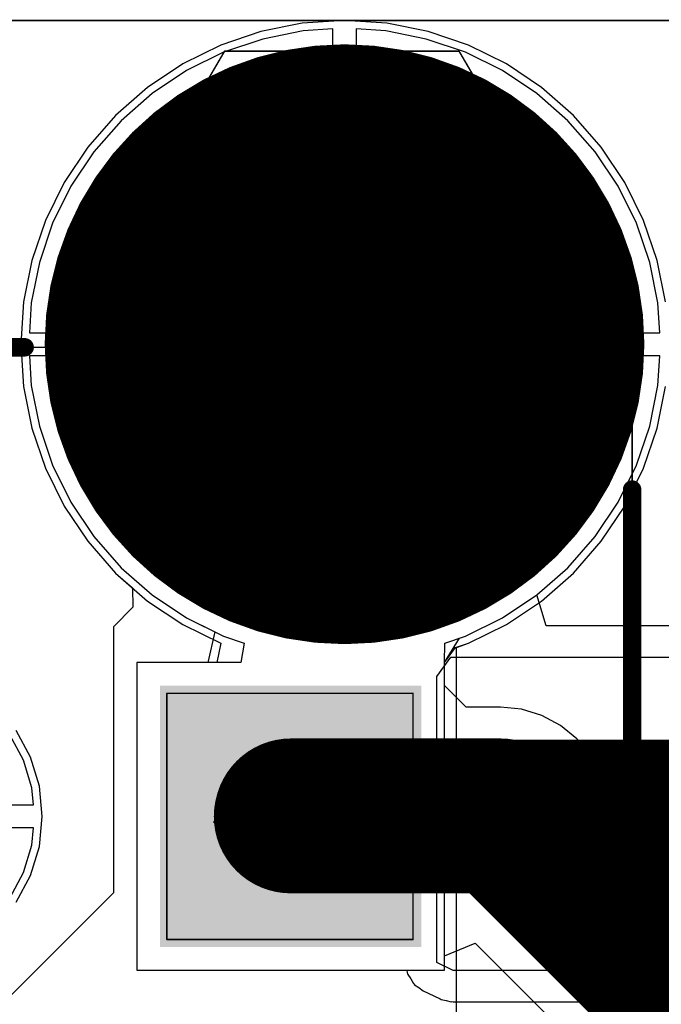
# Model space of a CAD drawing. Header units: millimetres. Extents: x 138 to 555, y 26 to 334.
# Tile 125 of 256: x 174.69 to 178.86, y 140.34 to 146.74. Entities that reach past the tile are written whole.
import ezdxf

# ---------------------------------------------------------------- set-up
doc = ezdxf.new("R2010")
doc.units = ezdxf.units.MM
for name, color, linetype in [('BottomLayer', 5, 'Continuous'), ('BottomSolder', 6, 'Continuous'), ('DrillDrawing', 1, 'Continuous'), ('Mechanical20', 56, 'Continuous'), ('Mechanical27', 56, 'Continuous'), ('MidLayer1', 16, 'Continuous'), ('MidLayer2', 76, 'Continuous'), ('MidLayer3', 90, 'Continuous'), ('MidLayer4', 156, 'Continuous'), ('MultiLayer', 9, 'Continuous'), ('PadHoleLayer', 156, 'Continuous'), ('TopLayer', 1, 'Continuous'), ('TopOverlay', 2, 'Continuous'), ('TopSolder', 216, 'Continuous')]:
    doc.layers.add(name, color=color, linetype=linetype)

# ---------------------------------------------------------------- blocks, each defined once
blk = doc.blocks.new('CON_DUAL_USB_TYPE_A_CONEXCON_5600_3081_803')
at = {"layer": 'BottomLayer', "const_width": 1.9}
blk.add_lwpolyline([(-7.52, 15.98, 1), (-5.62, 15.98, 1)], format="xyb", close=True, dxfattribs=at)
at = {"layer": 'BottomLayer'}
blk.add_solid([(-4.3, 14.83), (-2.7, 14.83), (-4.3, 16.43), (-2.7, 16.43)], dxfattribs=at)
at = {"layer": 'BottomSolder', "const_width": 1.95}
blk.add_lwpolyline([(-7.545, 15.98, 1), (-5.595, 15.98, 1)], format="xyb", close=True, dxfattribs=at)
at = {"layer": 'BottomSolder'}
blk.add_solid([(-4.35, 14.78), (-2.65, 14.78), (-4.35, 16.48), (-2.65, 16.48)], dxfattribs=at)
at = {"layer": 'Mechanical20', "const_width": 0.01}
blk.add_lwpolyline([(-8.675, 12.4), (-8.675, 18.1)], dxfattribs=at)
at = {"layer": 'Mechanical27'}
for p, q in [((-3.6048, 15.982), (-3.462, 16.1248)), ((-3.462, 16.1248), (-3.462, 15.125)), ((-3.7, 15.9343), (-3.6048, 15.982))]:
    blk.add_line(p, q, dxfattribs=at)
at = {"layer": 'Mechanical27', "const_width": 0.01}
for points in [[(-8.475, 16.725), (-6.55, 17.85)], [(6.55, 17.85), (-6.55, 17.85)], [(-6.55, 0.4), (-6.55, 17.85)], [(-8.475, 15.2), (-8.475, 16.725)], [(-2.7, 16.425), (-4.3, 16.425)], [(-4.3, 14.825), (-4.3, 16.425)], [(-2.7, 14.825), (-2.7, 16.425)], [(-6.55, 14.075), (-8.475, 15.2)], [(-2.7, 14.825), (-4.3, 14.825)]]:
    blk.add_lwpolyline(points, dxfattribs=at)
at = {"layer": 'Mechanical27', "const_width": 0.005}
for points in [[(-6.5525, 17.85, 1), (-6.5475, 17.85, 1)], [(-6.5525, 17.85, 1), (-6.5475, 17.85, 1)], [(-6.5525, 17.85, 1), (-6.5475, 17.85, 1)], [(-8.4775, 16.725, 1), (-8.4725, 16.725, 1)], [(-8.4775, 16.725, 1), (-8.4725, 16.725, 1)], [(-4.3025, 16.425, 1), (-4.2975, 16.425, 1)], [(-4.3025, 16.425, 1), (-4.2975, 16.425, 1)], [(-2.7025, 16.425, 1), (-2.6975, 16.425, 1)], [(-2.7025, 16.425, 1), (-2.6975, 16.425, 1)], [(-8.4775, 15.2, 1), (-8.4725, 15.2, 1)], [(-8.4775, 15.2, 1), (-8.4725, 15.2, 1)], [(-4.3025, 14.825, 1), (-4.2975, 14.825, 1)], [(-4.3025, 14.825, 1), (-4.2975, 14.825, 1)], [(-2.7025, 14.825, 1), (-2.6975, 14.825, 1)], [(-2.7025, 14.825, 1), (-2.6975, 14.825, 1)], [(-6.5525, 14.075, 1), (-6.5475, 14.075, 1)]]:
    blk.add_lwpolyline(points, format="xyb", close=True, dxfattribs=at)
at = {"layer": 'MidLayer1', "const_width": 1.9}
blk.add_lwpolyline([(-7.52, 15.98, 1), (-5.62, 15.98, 1)], format="xyb", close=True, dxfattribs=at)
at = {"layer": 'MidLayer1'}
blk.add_solid([(-4.3, 14.83), (-2.7, 14.83), (-4.3, 16.43), (-2.7, 16.43)], dxfattribs=at)
at = {"layer": 'MidLayer2', "const_width": 1.9}
blk.add_lwpolyline([(-7.52, 15.98, 1), (-5.62, 15.98, 1)], format="xyb", close=True, dxfattribs=at)
at = {"layer": 'MidLayer2'}
blk.add_solid([(-4.3, 14.83), (-2.7, 14.83), (-4.3, 16.43), (-2.7, 16.43)], dxfattribs=at)
at = {"layer": 'MidLayer3', "const_width": 1.9}
blk.add_lwpolyline([(-7.52, 15.98, 1), (-5.62, 15.98, 1)], format="xyb", close=True, dxfattribs=at)
at = {"layer": 'MidLayer3'}
blk.add_solid([(-4.3, 14.83), (-2.7, 14.83), (-4.3, 16.43), (-2.7, 16.43)], dxfattribs=at)
at = {"layer": 'MidLayer4', "const_width": 1.9}
blk.add_lwpolyline([(-7.52, 15.98, 1), (-5.62, 15.98, 1)], format="xyb", close=True, dxfattribs=at)
at = {"layer": 'MidLayer4'}
blk.add_solid([(-4.3, 14.83), (-2.7, 14.83), (-4.3, 16.43), (-2.7, 16.43)], dxfattribs=at)
at = {"layer": 'MultiLayer', "const_width": 1.9}
blk.add_lwpolyline([(-7.52, 15.98, 1), (-5.62, 15.98, 1)], format="xyb", close=True, dxfattribs=at)
at = {"layer": 'MultiLayer'}
blk.add_solid([(-4.3, 14.83), (-2.7, 14.83), (-4.3, 16.43), (-2.7, 16.43)], dxfattribs=at)
at = {"layer": 'PadHoleLayer'}
for points, const_width in [([(-7.1525, 15.98, 1), (-5.9875, 15.98, 1)], 1.165), ([(-3.73, 15.63, 1), (-3.27, 15.63, 1)], 0.46)]:
    blk.add_lwpolyline(points, format="xyb", close=True, dxfattribs=dict(at, const_width=const_width))
at = {"layer": 'TopLayer', "const_width": 1.9}
blk.add_lwpolyline([(-7.52, 15.98, 1), (-5.62, 15.98, 1)], format="xyb", close=True, dxfattribs=at)
at = {"layer": 'TopLayer'}
blk.add_solid([(-4.3, 14.83), (-2.7, 14.83), (-4.3, 16.43), (-2.7, 16.43)], dxfattribs=at)
at = {"layer": 'TopOverlay', "const_width": 0.12}
for points in [[(5.625, 17.85), (-5.625, 17.85)], [(-6.55, 12.375), (-6.55, 13.9)]]:
    blk.add_lwpolyline(points, dxfattribs=at)
at = {"layer": 'TopOverlay', "const_width": 0.06}
for points in [[(-5.655, 17.85, 1), (-5.595, 17.85, 1)], [(-6.58, 13.9, 1), (-6.52, 13.9, 1)]]:
    blk.add_lwpolyline(points, format="xyb", close=True, dxfattribs=at)
at = {"layer": 'TopSolder', "const_width": 1.95}
blk.add_lwpolyline([(-7.545, 15.98, 1), (-5.595, 15.98, 1)], format="xyb", close=True, dxfattribs=at)
at = {"layer": 'TopSolder'}
blk.add_solid([(-4.35, 14.78), (-2.65, 14.78), (-4.35, 16.48), (-2.65, 16.48)], dxfattribs=at)

msp = doc.modelspace()

# ---------------------------------------------------------------- linework, layer by layer
at = {"layer": 'BottomLayer'}
for p, q in [((176.5323, 146.6642), (176.2687, 146.6118)), ((176.7255, 146.6769), (176.5323, 146.6642)), ((176.7255, 144.7024), (176.7255, 146.6769)), ((177.0686, 146.6642), (176.8755, 146.6769)), ((176.8755, 146.6769), (176.8755, 144.7024)), ((177.3322, 146.6118), (177.0686, 146.6642)), ((176.2687, 146.6118), (176.0143, 146.5254)), ((177.5866, 146.5254), (177.3322, 146.6118)), ((176.0143, 146.5254), (175.7733, 146.4065)), ((177.8277, 146.4065), (177.5866, 146.5254)), ((175.7733, 146.4065), (175.5498, 146.2572)), ((178.0511, 146.2572), (177.8277, 146.4065)), ((175.5498, 146.2572), (175.3478, 146.0801)), ((178.2531, 146.0801), (178.0511, 146.2572)), ((175.3478, 146.0801), (175.1706, 145.878)), ((178.4303, 145.878), (178.2531, 146.0801)), ((175.1706, 145.878), (175.0213, 145.6546)), ((178.5796, 145.6546), (178.4303, 145.878)), ((175.0213, 145.6546), (174.9024, 145.4136)), ((178.6985, 145.4136), (178.5796, 145.6546)), ((174.9024, 145.4136), (174.8161, 145.1591)), ((178.7849, 145.1591), (178.6985, 145.4136)), ((174.8161, 145.1591), (174.7636, 144.8955)), ((178.8373, 144.8955), (178.7849, 145.1591)), ((174.7636, 144.8955), (174.751, 144.7024)), ((178.8499, 144.7024), (178.8373, 144.8955)), ((174.751, 144.7024), (176.7255, 144.7024)), ((176.8755, 144.7024), (178.8499, 144.7024)), ((176.8005, 144.5524), (174.751, 144.5524)), ((174.751, 144.5524), (174.7636, 144.3592)), ((178.8499, 144.5524), (176.8005, 144.5524)), ((178.8373, 144.3592), (178.8499, 144.5524)), ((174.7636, 144.3592), (174.8161, 144.0957)), ((178.7849, 144.0957), (178.8373, 144.3592)), ((174.8161, 144.0957), (174.9024, 143.8412)), ((178.6985, 143.8412), (178.7849, 144.0957)), ((174.9024, 143.8412), (175.0213, 143.6002)), ((178.5796, 143.6002), (178.6985, 143.8412)), ((175.0213, 143.6002), (175.1706, 143.3767)), ((178.4303, 143.3767), (178.5796, 143.6002)), ((175.1706, 143.3767), (175.3478, 143.1747)), ((178.2531, 143.1747), (178.4303, 143.3767)), ((175.3478, 143.1747), (175.5498, 142.9975)), ((178.0511, 142.9975), (178.2531, 143.1747)), ((175.5498, 142.9975), (175.7733, 142.8482)), ((178.1119, 142.7976), (178.0511, 142.9975)), ((175.7733, 142.8482), (175.9575, 142.7574)), ((175.9575, 142.7574), (175.9108, 142.5574)), ((180.3275, 142.7976), (178.1119, 142.7976)), ((177.4005, 142.4667), (177.4917, 142.5937)), ((177.4917, 142.5937), (180.412, 142.5937)), ((175.9108, 142.5574), (175.4505, 142.5574)), ((175.4505, 142.5574), (175.4505, 140.5574)), ((177.4005, 141.6324), (177.4005, 142.4667)), ((174.7588, 141.9419), (174.6659, 142.1156)), ((174.816, 141.7534), (174.7588, 141.9419)), ((174.8353, 141.5574), (174.816, 141.7534)), ((176.4504, 141.4824), (176.4504, 141.6324)), ((176.4504, 141.6324), (177.4005, 141.6324)), ((174.816, 141.3614), (174.8353, 141.5574)), ((177.4005, 141.4824), (176.4504, 141.4824)), ((177.4005, 140.6074), (177.4005, 141.4824)), ((174.7588, 141.1729), (174.816, 141.3614)), ((174.6659, 140.9991), (174.7588, 141.1729)), ((177.5063, 140.5562), (177.4005, 140.6074)), ((175.4505, 140.5574), (177.2055, 140.5574)), ((177.2055, 140.5574), (177.2079, 140.5403)), ((177.2079, 140.5403), (177.2109, 140.5352)), ((177.2109, 140.5352), (177.2121, 140.5294)), ((177.2121, 140.5294), (177.231, 140.5011)), ((182.3677, 140.5562), (177.5063, 140.5562)), ((177.231, 140.5011), (177.2482, 140.4718)), ((177.2482, 140.4718), (177.2529, 140.4682)), ((177.2529, 140.4682), (177.2563, 140.4632)), ((177.2563, 140.4632), (177.2846, 140.4443)), ((177.2846, 140.4443), (177.3117, 140.4238)), ((177.3117, 140.4238), (177.4175, 140.3726)), ((177.4175, 140.3726), (177.4233, 140.3711)), ((177.4233, 140.3711), (177.4282, 140.3678)), ((177.4282, 140.3678), (177.4616, 140.3612)), ((177.4616, 140.3612), (177.4945, 140.3527)), ((177.4945, 140.3527), (177.5004, 140.3535)), ((177.5004, 140.3535), (177.5063, 140.3523)), ((177.5063, 140.3523), (182.3677, 140.3523))]:
    msp.add_line(p, q, dxfattribs=at)
at = {"layer": 'BottomLayer', "const_width": 1}
msp.add_lwpolyline([(176.4505, 141.5574), (180.9656, 141.5574)], dxfattribs=at)
at = {"layer": 'BottomLayer', "const_width": 0.5}
msp.add_lwpolyline([(176.2005, 141.5574, 1), (176.7005, 141.5574, 1)], format="xyb", close=True, dxfattribs=at)
at = {"layer": 'DrillDrawing', "const_width": 0.0508}
for points in [[(176.6735, 144.7544), (176.6735, 144.8814)], [(176.6735, 144.8814), (176.9275, 144.8814)], [(176.9275, 144.7544), (176.9275, 144.8814)], [(176.5465, 144.5004), (176.5465, 144.7544)], [(176.5465, 144.7544), (176.6735, 144.7544)], [(176.9275, 144.7544), (177.0545, 144.7544)], [(177.0545, 144.5004), (177.0545, 144.7544)], [(176.5465, 144.5004), (176.6735, 144.5004)], [(176.6735, 144.3734), (176.6735, 144.5004)], [(176.9275, 144.5004), (177.0545, 144.5004)], [(176.9275, 144.3734), (176.9275, 144.5004)], [(176.6735, 144.3734), (176.9275, 144.3734)], [(176.3235, 141.6844), (176.3235, 141.8114)], [(176.3235, 141.8114), (176.5775, 141.8114)], [(176.5775, 141.6844), (176.5775, 141.8114)], [(176.3743, 141.6336), (176.3743, 141.7098)], [(176.3743, 141.7098), (176.5267, 141.7098)], [(176.5267, 141.6336), (176.5267, 141.7098)], [(176.1965, 141.4304), (176.1965, 141.6844)], [(176.1965, 141.6844), (176.3235, 141.6844)], [(176.5775, 141.6844), (176.7045, 141.6844)], [(176.7045, 141.4304), (176.7045, 141.6844)], [(176.2981, 141.4812), (176.2981, 141.6336)], [(176.2981, 141.6336), (176.3743, 141.6336)], [(176.5267, 141.6336), (176.6029, 141.6336)], [(176.6029, 141.4812), (176.6029, 141.6336)], [(176.2981, 141.4812), (176.3743, 141.4812)], [(176.3743, 141.405), (176.3743, 141.4812)], [(176.5267, 141.4812), (176.6029, 141.4812)], [(176.5267, 141.405), (176.5267, 141.4812)], [(176.1965, 141.4304), (176.3235, 141.4304)], [(176.3235, 141.3034), (176.3235, 141.4304)], [(176.3743, 141.405), (176.5267, 141.405)], [(176.5775, 141.4304), (176.7045, 141.4304)], [(176.5775, 141.3034), (176.5775, 141.4304)], [(176.3235, 141.3034), (176.5775, 141.3034)]]:
    msp.add_lwpolyline(points, dxfattribs=at)
at = {"layer": 'DrillDrawing', "const_width": 0.0254}
for points in [[(176.6608, 144.8814, 1), (176.6862, 144.8814, 1)], [(176.6608, 144.8814, 1), (176.6862, 144.8814, 1)], [(176.9148, 144.8814, 1), (176.9402, 144.8814, 1)], [(176.9148, 144.8814, 1), (176.9402, 144.8814, 1)], [(176.5338, 144.7544, 1), (176.5592, 144.7544, 1)], [(176.5338, 144.7544, 1), (176.5592, 144.7544, 1)], [(176.6608, 144.7544, 1), (176.6862, 144.7544, 1)], [(176.6608, 144.7544, 1), (176.6862, 144.7544, 1)], [(176.9148, 144.7544, 1), (176.9402, 144.7544, 1)], [(176.9148, 144.7544, 1), (176.9402, 144.7544, 1)], [(177.0418, 144.7544, 1), (177.0672, 144.7544, 1)], [(177.0418, 144.7544, 1), (177.0672, 144.7544, 1)], [(176.5338, 144.5004, 1), (176.5592, 144.5004, 1)], [(176.5338, 144.5004, 1), (176.5592, 144.5004, 1)], [(176.6608, 144.5004, 1), (176.6862, 144.5004, 1)], [(176.6608, 144.5004, 1), (176.6862, 144.5004, 1)], [(176.9148, 144.5004, 1), (176.9402, 144.5004, 1)], [(176.9148, 144.5004, 1), (176.9402, 144.5004, 1)], [(177.0418, 144.5004, 1), (177.0672, 144.5004, 1)], [(177.0418, 144.5004, 1), (177.0672, 144.5004, 1)], [(176.6608, 144.3734, 1), (176.6862, 144.3734, 1)], [(176.6608, 144.3734, 1), (176.6862, 144.3734, 1)], [(176.9148, 144.3734, 1), (176.9402, 144.3734, 1)], [(176.9148, 144.3734, 1), (176.9402, 144.3734, 1)], [(176.3108, 141.8114, 1), (176.3362, 141.8114, 1)], [(176.3108, 141.8114, 1), (176.3362, 141.8114, 1)], [(176.5648, 141.8114, 1), (176.5902, 141.8114, 1)], [(176.5648, 141.8114, 1), (176.5902, 141.8114, 1)], [(176.3616, 141.7098, 1), (176.387, 141.7098, 1)], [(176.3616, 141.7098, 1), (176.387, 141.7098, 1)], [(176.514, 141.7098, 1), (176.5394, 141.7098, 1)], [(176.514, 141.7098, 1), (176.5394, 141.7098, 1)], [(176.1838, 141.6844, 1), (176.2092, 141.6844, 1)], [(176.1838, 141.6844, 1), (176.2092, 141.6844, 1)], [(176.3108, 141.6844, 1), (176.3362, 141.6844, 1)], [(176.3108, 141.6844, 1), (176.3362, 141.6844, 1)], [(176.5648, 141.6844, 1), (176.5902, 141.6844, 1)], [(176.5648, 141.6844, 1), (176.5902, 141.6844, 1)], [(176.6918, 141.6844, 1), (176.7172, 141.6844, 1)], [(176.6918, 141.6844, 1), (176.7172, 141.6844, 1)], [(176.2854, 141.6336, 1), (176.3108, 141.6336, 1)], [(176.2854, 141.6336, 1), (176.3108, 141.6336, 1)], [(176.3616, 141.6336, 1), (176.387, 141.6336, 1)], [(176.3616, 141.6336, 1), (176.387, 141.6336, 1)], [(176.514, 141.6336, 1), (176.5394, 141.6336, 1)], [(176.514, 141.6336, 1), (176.5394, 141.6336, 1)], [(176.5902, 141.6336, 1), (176.6156, 141.6336, 1)], [(176.5902, 141.6336, 1), (176.6156, 141.6336, 1)], [(176.2854, 141.4812, 1), (176.3108, 141.4812, 1)], [(176.2854, 141.4812, 1), (176.3108, 141.4812, 1)], [(176.3616, 141.4812, 1), (176.387, 141.4812, 1)], [(176.3616, 141.4812, 1), (176.387, 141.4812, 1)], [(176.514, 141.4812, 1), (176.5394, 141.4812, 1)], [(176.514, 141.4812, 1), (176.5394, 141.4812, 1)], [(176.5902, 141.4812, 1), (176.6156, 141.4812, 1)], [(176.5902, 141.4812, 1), (176.6156, 141.4812, 1)], [(176.1838, 141.4304, 1), (176.2092, 141.4304, 1)], [(176.1838, 141.4304, 1), (176.2092, 141.4304, 1)], [(176.3108, 141.4304, 1), (176.3362, 141.4304, 1)], [(176.3108, 141.4304, 1), (176.3362, 141.4304, 1)], [(176.3616, 141.405, 1), (176.387, 141.405, 1)], [(176.3616, 141.405, 1), (176.387, 141.405, 1)], [(176.514, 141.405, 1), (176.5394, 141.405, 1)], [(176.514, 141.405, 1), (176.5394, 141.405, 1)], [(176.5648, 141.4304, 1), (176.5902, 141.4304, 1)], [(176.5648, 141.4304, 1), (176.5902, 141.4304, 1)], [(176.6918, 141.4304, 1), (176.7172, 141.4304, 1)], [(176.6918, 141.4304, 1), (176.7172, 141.4304, 1)], [(176.3108, 141.3034, 1), (176.3362, 141.3034, 1)], [(176.3108, 141.3034, 1), (176.3362, 141.3034, 1)], [(176.5648, 141.3034, 1), (176.5902, 141.3034, 1)], [(176.5648, 141.3034, 1), (176.5902, 141.3034, 1)]]:
    msp.add_lwpolyline(points, format="xyb", close=True, dxfattribs=at)
at = {"layer": 'MidLayer1'}
for p, q in [((176.8005, 146.7319), (176.5258, 146.7139)), ((177.0752, 146.7139), (176.8005, 146.7319)), ((176.2558, 146.6602), (175.9951, 146.5717)), ((176.5258, 146.7139), (176.2558, 146.6602)), ((177.3451, 146.6602), (177.0752, 146.7139)), ((177.6058, 146.5717), (177.3451, 146.6602)), ((175.9951, 146.5717), (175.7482, 146.4499)), ((177.8527, 146.4499), (177.6058, 146.5717)), ((175.7482, 146.4499), (175.5193, 146.297)), ((178.0816, 146.297), (177.8527, 146.4499)), ((175.5193, 146.297), (175.3123, 146.1155)), ((178.2886, 146.1155), (178.0816, 146.297)), ((175.3123, 146.1155), (175.1308, 145.9085)), ((178.4701, 145.9085), (178.2886, 146.1155)), ((175.1308, 145.9085), (174.9779, 145.6796)), ((178.623, 145.6796), (178.4701, 145.9085)), ((174.9779, 145.6796), (174.8561, 145.4327)), ((178.7448, 145.4327), (178.623, 145.6796)), ((174.8561, 145.4327), (174.7677, 145.1721)), ((178.8333, 145.1721), (178.7448, 145.4327)), ((174.7677, 145.1721), (174.714, 144.9021)), ((178.887, 144.9021), (178.8333, 145.1721)), ((174.714, 144.9021), (174.696, 144.6274)), ((174.696, 144.6274), (174.714, 144.3527)), ((174.714, 144.3527), (174.7677, 144.0827)), ((178.8333, 144.0827), (178.887, 144.3527)), ((174.7677, 144.0827), (174.8561, 143.822)), ((178.7448, 143.822), (178.8333, 144.0827)), ((174.8561, 143.822), (174.9779, 143.5751)), ((178.623, 143.5751), (178.7448, 143.822)), ((174.9779, 143.5751), (175.1308, 143.3462)), ((178.4701, 143.3462), (178.623, 143.5751)), ((175.1308, 143.3462), (175.3123, 143.1393)), ((178.2886, 143.1393), (178.4701, 143.3462)), ((175.3123, 143.1393), (175.4209, 143.0441)), ((178.0816, 142.9578), (178.2886, 143.1393)), ((175.4209, 143.0441), (175.425, 142.9172)), ((177.8527, 142.8048), (178.0816, 142.9578)), ((175.425, 142.9172), (175.2977, 142.7898)), ((175.2977, 142.7898), (175.2977, 141.0608)), ((177.6058, 142.6831), (177.8527, 142.8048)), ((177.5277, 142.6566), (177.6058, 142.6831)), ((177.5277, 139.2823), (177.5277, 142.6566)), ((174.7124, 141.9227), (174.6242, 142.0877)), ((174.7667, 141.7436), (174.7124, 141.9227)), ((174.7777, 141.6324), (174.7667, 141.7436)), ((173.9054, 141.6324), (174.7777, 141.6324)), ((174.7777, 141.4824), (173.9054, 141.4824)), ((174.7667, 141.3712), (174.7777, 141.4824)), ((174.7124, 141.1921), (174.7667, 141.3712)), ((174.6242, 141.027), (174.7124, 141.1921)), ((175.2977, 141.0608), (174.5941, 140.3572))]:
    msp.add_line(p, q, dxfattribs=at)
at = {"layer": 'MidLayer2'}
for p, q in [((176.5323, 146.6642), (176.2687, 146.6118)), ((176.7255, 146.6769), (176.5323, 146.6642)), ((176.7255, 144.7024), (176.7255, 146.6769)), ((177.0686, 146.6642), (176.8755, 146.6769)), ((176.8755, 146.6769), (176.8755, 144.7024)), ((177.3322, 146.6118), (177.0686, 146.6642)), ((176.2687, 146.6118), (176.0143, 146.5254)), ((177.5866, 146.5254), (177.3322, 146.6118)), ((176.0143, 146.5254), (175.7733, 146.4065)), ((177.8277, 146.4065), (177.5866, 146.5254)), ((175.7733, 146.4065), (175.5498, 146.2572)), ((178.0511, 146.2572), (177.8277, 146.4065)), ((175.5498, 146.2572), (175.3478, 146.0801)), ((178.2531, 146.0801), (178.0511, 146.2572)), ((175.3478, 146.0801), (175.1706, 145.878)), ((178.4303, 145.878), (178.2531, 146.0801)), ((175.1706, 145.878), (175.0213, 145.6546)), ((178.5796, 145.6546), (178.4303, 145.878)), ((175.0213, 145.6546), (174.9024, 145.4136)), ((178.6985, 145.4136), (178.5796, 145.6546)), ((174.9024, 145.4136), (174.8161, 145.1591)), ((178.7849, 145.1591), (178.6985, 145.4136)), ((174.8161, 145.1591), (174.7636, 144.8955)), ((178.8373, 144.8955), (178.7849, 145.1591)), ((174.7636, 144.8955), (174.751, 144.7024)), ((178.8499, 144.7024), (178.8373, 144.8955)), ((174.751, 144.7024), (176.7255, 144.7024)), ((176.8755, 144.7024), (178.8499, 144.7024)), ((176.8005, 144.5524), (174.751, 144.5524)), ((174.751, 144.5524), (174.7636, 144.3592)), ((178.8499, 144.5524), (176.8005, 144.5524)), ((178.8373, 144.3592), (178.8499, 144.5524)), ((174.7636, 144.3592), (174.8161, 144.0957)), ((178.7849, 144.0957), (178.8373, 144.3592)), ((174.8161, 144.0957), (174.9024, 143.8412)), ((178.6985, 143.8412), (178.7849, 144.0957)), ((174.9024, 143.8412), (175.0213, 143.6002)), ((178.5796, 143.6002), (178.6985, 143.8412)), ((175.0213, 143.6002), (175.1706, 143.3767)), ((178.4303, 143.3767), (178.5796, 143.6002)), ((175.1706, 143.3767), (175.3478, 143.1747)), ((178.2531, 143.1747), (178.4303, 143.3767)), ((175.3478, 143.1747), (175.5498, 142.9975)), ((178.0511, 142.9975), (178.2531, 143.1747)), ((175.5498, 142.9975), (175.7733, 142.8482)), ((177.8277, 142.8482), (178.0511, 142.9975)), ((175.7733, 142.8482), (175.9575, 142.7574)), ((177.5866, 142.7294), (177.8277, 142.8482)), ((175.9575, 142.7574), (175.9108, 142.5574)), ((177.4505, 142.5574), (177.549, 142.7166)), ((177.549, 142.7166), (177.5866, 142.7294)), ((175.9108, 142.5574), (175.4505, 142.5574)), ((175.4505, 142.5574), (175.4505, 140.5574)), ((177.4505, 142.4719), (177.4505, 142.5574)), ((177.4505, 140.5574), (177.4505, 142.4719)), ((174.7588, 141.9419), (174.6659, 142.1156)), ((174.816, 141.7534), (174.7588, 141.9419)), ((174.8353, 141.5574), (174.816, 141.7534)), ((174.816, 141.3614), (174.8353, 141.5574)), ((174.7588, 141.1729), (174.816, 141.3614)), ((174.6659, 140.9991), (174.7588, 141.1729)), ((175.4505, 140.5574), (177.4505, 140.5574))]:
    msp.add_line(p, q, dxfattribs=at)
at = {"layer": 'MidLayer3'}
for p, q in [((176.5323, 146.6642), (176.2687, 146.6118)), ((176.7255, 146.6769), (176.5323, 146.6642)), ((176.7255, 144.7024), (176.7255, 146.6769)), ((177.0686, 146.6642), (176.8755, 146.6769)), ((176.8755, 146.6769), (176.8755, 144.7024)), ((177.3322, 146.6118), (177.0686, 146.6642)), ((176.2687, 146.6118), (176.0143, 146.5254)), ((177.5866, 146.5254), (177.3322, 146.6118)), ((176.0143, 146.5254), (175.7733, 146.4065)), ((177.8277, 146.4065), (177.5866, 146.5254)), ((175.7733, 146.4065), (175.5498, 146.2572)), ((178.0511, 146.2572), (177.8277, 146.4065)), ((175.5498, 146.2572), (175.3478, 146.0801)), ((178.2531, 146.0801), (178.0511, 146.2572)), ((175.3478, 146.0801), (175.1706, 145.878)), ((178.4303, 145.878), (178.2531, 146.0801)), ((175.1706, 145.878), (175.0213, 145.6546)), ((178.5796, 145.6546), (178.4303, 145.878)), ((175.0213, 145.6546), (174.9024, 145.4136)), ((178.6985, 145.4136), (178.5796, 145.6546)), ((174.9024, 145.4136), (174.8161, 145.1591)), ((178.7849, 145.1591), (178.6985, 145.4136)), ((174.8161, 145.1591), (174.7636, 144.8955)), ((178.8373, 144.8955), (178.7849, 145.1591)), ((174.7636, 144.8955), (174.751, 144.7024)), ((178.8499, 144.7024), (178.8373, 144.8955)), ((174.751, 144.7024), (176.7255, 144.7024)), ((176.8755, 144.7024), (178.8499, 144.7024)), ((176.8005, 144.5524), (174.751, 144.5524)), ((174.751, 144.5524), (174.7636, 144.3592)), ((178.8499, 144.5524), (176.8005, 144.5524)), ((178.8373, 144.3592), (178.8499, 144.5524)), ((174.7636, 144.3592), (174.8161, 144.0957)), ((178.7849, 144.0957), (178.8373, 144.3592)), ((174.8161, 144.0957), (174.9024, 143.8412)), ((178.6985, 143.8412), (178.7849, 144.0957)), ((174.9024, 143.8412), (175.0213, 143.6002)), ((178.5796, 143.6002), (178.6985, 143.8412)), ((175.0213, 143.6002), (175.1706, 143.3767)), ((178.4303, 143.3767), (178.5796, 143.6002)), ((175.1706, 143.3767), (175.3478, 143.1747)), ((178.2531, 143.1747), (178.4303, 143.3767)), ((175.3478, 143.1747), (175.5498, 142.9975)), ((178.0511, 142.9975), (178.2531, 143.1747)), ((175.5498, 142.9975), (175.7733, 142.8482)), ((177.8277, 142.8482), (178.0511, 142.9975)), ((175.7733, 142.8482), (176.0143, 142.7294)), ((177.5866, 142.7294), (177.8277, 142.8482)), ((176.0143, 142.7294), (176.1468, 142.6844)), ((177.4521, 142.6837), (177.5866, 142.7294)), ((176.1468, 142.6844), (176.1258, 142.5574)), ((177.4505, 142.5574), (177.4521, 142.6837)), ((176.1258, 142.5574), (175.4505, 142.5574)), ((175.4505, 142.5574), (175.4505, 140.5574)), ((177.4505, 142.549), (177.4505, 142.5574)), ((177.4505, 140.5574), (177.4505, 142.549)), ((174.7588, 141.9419), (174.6659, 142.1156)), ((174.816, 141.7534), (174.7588, 141.9419)), ((174.8353, 141.5574), (174.816, 141.7534)), ((174.816, 141.3614), (174.8353, 141.5574)), ((174.7588, 141.1729), (174.816, 141.3614)), ((174.6659, 140.9991), (174.7588, 141.1729)), ((175.4505, 140.5574), (177.4505, 140.5574))]:
    msp.add_line(p, q, dxfattribs=at)
at = {"layer": 'MidLayer4'}
for p, q in [((176.8005, 146.7319), (176.5258, 146.7139)), ((177.0752, 146.7139), (176.8005, 146.7319)), ((176.2558, 146.6602), (175.9951, 146.5717)), ((176.5258, 146.7139), (176.2558, 146.6602)), ((177.3451, 146.6602), (177.0752, 146.7139)), ((177.6058, 146.5717), (177.3451, 146.6602)), ((175.9951, 146.5717), (175.7482, 146.4499)), ((177.8527, 146.4499), (177.6058, 146.5717)), ((175.7482, 146.4499), (175.5193, 146.297)), ((178.0816, 146.297), (177.8527, 146.4499)), ((175.5193, 146.297), (175.3123, 146.1155)), ((178.2886, 146.1155), (178.0816, 146.297)), ((175.3123, 146.1155), (175.1308, 145.9085)), ((178.4701, 145.9085), (178.2886, 146.1155)), ((175.1308, 145.9085), (174.9779, 145.6796)), ((178.623, 145.6796), (178.4701, 145.9085)), ((174.9779, 145.6796), (174.8561, 145.4327)), ((178.7448, 145.4327), (178.623, 145.6796)), ((174.8561, 145.4327), (174.7677, 145.1721)), ((178.8333, 145.1721), (178.7448, 145.4327)), ((174.7677, 145.1721), (174.714, 144.9021)), ((178.887, 144.9021), (178.8333, 145.1721)), ((174.714, 144.9021), (174.696, 144.6274)), ((174.696, 144.6274), (174.714, 144.3527)), ((174.714, 144.3527), (174.7677, 144.0827)), ((178.8333, 144.0827), (178.887, 144.3527)), ((174.7677, 144.0827), (174.8561, 143.822)), ((178.7448, 143.822), (178.8333, 144.0827)), ((174.8561, 143.822), (174.9779, 143.5751)), ((178.623, 143.5751), (178.7448, 143.822)), ((174.9779, 143.5751), (175.1308, 143.3462)), ((178.4701, 143.3462), (178.623, 143.5751)), ((175.1308, 143.3462), (175.3123, 143.1393)), ((178.2886, 143.1393), (178.4701, 143.3462)), ((175.3123, 143.1393), (175.5193, 142.9578)), ((178.0816, 142.9578), (178.2886, 143.1393)), ((175.5193, 142.9578), (175.7482, 142.8048)), ((177.8527, 142.8048), (178.0816, 142.9578)), ((175.7482, 142.8048), (175.9951, 142.6831)), ((177.6058, 142.6831), (177.8527, 142.8048)), ((175.9951, 142.6831), (175.9703, 142.5574)), ((177.4505, 142.5574), (177.5222, 142.6547)), ((177.5222, 142.6547), (177.6058, 142.6831)), ((175.9703, 142.5574), (175.4505, 142.5574)), ((175.4505, 142.5574), (175.4505, 140.5574)), ((177.4505, 140.5574), (177.4505, 142.5574)), ((174.7588, 141.9419), (174.6659, 142.1156)), ((174.816, 141.7534), (174.7588, 141.9419)), ((174.8353, 141.5574), (174.816, 141.7534)), ((174.816, 141.3614), (174.8353, 141.5574)), ((174.7588, 141.1729), (174.816, 141.3614)), ((174.6659, 140.9991), (174.7588, 141.1729)), ((175.4505, 140.5574), (177.4505, 140.5574))]:
    msp.add_line(p, q, dxfattribs=at)
at = {"layer": 'TopLayer'}
for p, q in [((176.5323, 146.6642), (176.2687, 146.6118)), ((176.7255, 146.6769), (176.5323, 146.6642)), ((176.7255, 144.7024), (176.7255, 146.6769)), ((177.0686, 146.6642), (176.8755, 146.6769)), ((176.8755, 146.6769), (176.8755, 144.7024)), ((177.3322, 146.6118), (177.0686, 146.6642)), ((176.2687, 146.6118), (176.0143, 146.5254)), ((177.5866, 146.5254), (177.3322, 146.6118)), ((176.0143, 146.5254), (175.7733, 146.4065)), ((177.8277, 146.4065), (177.5866, 146.5254)), ((175.7733, 146.4065), (175.5498, 146.2572)), ((178.0511, 146.2572), (177.8277, 146.4065)), ((175.5498, 146.2572), (175.3478, 146.0801)), ((178.2531, 146.0801), (178.0511, 146.2572)), ((175.3478, 146.0801), (175.1706, 145.878)), ((178.4303, 145.878), (178.2531, 146.0801)), ((175.1706, 145.878), (175.0213, 145.6546)), ((178.5796, 145.6546), (178.4303, 145.878)), ((175.0213, 145.6546), (174.9024, 145.4136)), ((178.6985, 145.4136), (178.5796, 145.6546)), ((174.9024, 145.4136), (174.8161, 145.1591)), ((178.7849, 145.1591), (178.6985, 145.4136)), ((174.8161, 145.1591), (174.7636, 144.8955)), ((178.8373, 144.8955), (178.7849, 145.1591)), ((174.7636, 144.8955), (174.751, 144.7024)), ((178.8499, 144.7024), (178.8373, 144.8955)), ((174.751, 144.7024), (176.7255, 144.7024)), ((176.8755, 144.7024), (178.8499, 144.7024)), ((176.8005, 144.5524), (174.751, 144.5524)), ((174.751, 144.5524), (174.7636, 144.3592)), ((178.8499, 144.5524), (176.8005, 144.5524)), ((178.8373, 144.3592), (178.8499, 144.5524)), ((174.7636, 144.3592), (174.8161, 144.0957)), ((178.7849, 144.0957), (178.8373, 144.3592)), ((174.8161, 144.0957), (174.9024, 143.8412)), ((178.6985, 143.8412), (178.7849, 144.0957)), ((174.9024, 143.8412), (175.0213, 143.6002)), ((178.5796, 143.6002), (178.6985, 143.8412)), ((175.0213, 143.6002), (175.1706, 143.3767)), ((178.4303, 143.3767), (178.5796, 143.6002)), ((175.1706, 143.3767), (175.3478, 143.1747)), ((178.2531, 143.1747), (178.4303, 143.3767)), ((175.3478, 143.1747), (175.5498, 142.9975)), ((178.0511, 142.9975), (178.2531, 143.1747)), ((175.5498, 142.9975), (175.7733, 142.8482)), ((177.8277, 142.8482), (178.0511, 142.9975)), ((175.7733, 142.8482), (175.9575, 142.7574)), ((177.5866, 142.7294), (177.8277, 142.8482)), ((175.9575, 142.7574), (175.9108, 142.5574)), ((177.4505, 142.5574), (177.549, 142.7166)), ((177.549, 142.7166), (177.5866, 142.7294)), ((175.9108, 142.5574), (175.4505, 142.5574)), ((175.4505, 142.5574), (175.4505, 140.5574)), ((177.4505, 142.4092), (177.4505, 142.5574)), ((177.5919, 142.2678), (177.4505, 142.4092)), ((177.8139, 142.2678), (177.5919, 142.2678)), ((177.9511, 142.2543), (177.8139, 142.2678)), ((178.0831, 142.2143), (177.9511, 142.2543)), ((178.2047, 142.1493), (178.0831, 142.2143)), ((174.7588, 141.9419), (174.6659, 142.1156)), ((178.3113, 142.0618), (178.2047, 142.1493)), ((179.2881, 141.085), (178.3113, 142.0618)), ((174.816, 141.7534), (174.7588, 141.9419)), ((174.8353, 141.5574), (174.816, 141.7534)), ((174.816, 141.3614), (174.8353, 141.5574)), ((174.7588, 141.1729), (174.816, 141.3614)), ((174.6659, 140.9991), (174.7588, 141.1729)), ((177.4505, 140.6503), (177.6505, 140.7332)), ((177.6505, 140.7332), (178.2933, 140.0903)), ((177.4505, 140.5574), (177.4505, 140.6503)), ((175.4505, 140.5574), (177.4505, 140.5574))]:
    msp.add_line(p, q, dxfattribs=at)
for points, const_width in [([(176.4523, 141.5644), (177.8139, 141.5644)], 1), ([(177.8139, 141.5644), (178.7907, 140.5876)], 1), ([(178.7907, 140.5876), (179.3089, 140.0695)], 0.25)]:
    msp.add_lwpolyline(points, dxfattribs=dict(at, const_width=const_width))
for points, const_width in [([(176.2024, 141.5644, 1), (176.7023, 141.5644, 1)], 0.5), ([(177.5639, 141.5644, 1), (178.0639, 141.5644, 1)], 0.5), ([(177.5639, 141.5644, 1), (178.0639, 141.5644, 1)], 0.5), ([(178.5407, 140.5876, 1), (179.0407, 140.5876, 1)], 0.5), ([(178.7282, 140.5876, 1), (178.8532, 140.5876, 1)], 0.125)]:
    msp.add_lwpolyline(points, format="xyb", close=True, dxfattribs=dict(at, const_width=const_width))

# ---------------------------------------------------------------- block references
at = {"rotation": 270}
msp.add_blockref('CON_DUAL_USB_TYPE_A_CONEXCON_5600_3081_803', (160.8205, 138.0574), dxfattribs=at)

doc.saveas('drawing.dxf')
